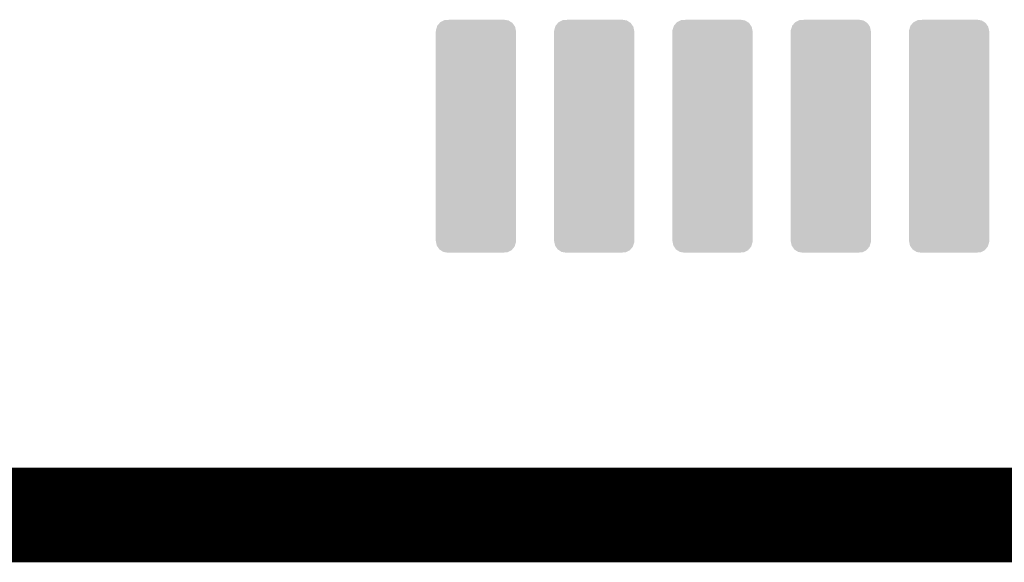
# Model space of a CAD drawing. Extents: x -3.7 to 63.4, y -6.5 to 53.7.
# Tile 2 of 74: x 6.9 to 17.4, y -6.5 to -0.7. Entities that reach past the tile are written whole.
import ezdxf

# ---------------------------------------------------------------- set-up
doc = ezdxf.new("R2010")
doc.units = 0
doc.layers.get('0').update_dxf_attribs({"linetype": 'CONTINUOUS'})
for name, color, linetype in [('PI_5_CLICK_SHIELD_V100A_GKO', 9, 'CONTINUOUS'), ('PI_5_CLICK_SHIELD_V100A_GTO', 11, 'CONTINUOUS'), ('PI_5_CLICK_SHIELD_V100A_GTS', 8, 'CONTINUOUS')]:
    doc.layers.add(name, color=color, linetype=linetype)

# ---------------------------------------------------------------- blocks, each defined once
blk = doc.blocks.new('CUSTOM_66')
for points in [[(-0.429872, 1.138056), (-0.418456, 1.174492), (0.42791, 1.138056), (0.42047, 1.174492)], [(-0.418456, 1.174492), (-0.414836, 1.186044), (0.42047, 1.174492), (0.412498, 1.186044)], [(-0.414836, 1.186044), (-0.38938, 1.215882), (0.412498, 1.186044), (0.391906, 1.215882)], [(-0.38938, 1.215882), (-0.382196, 1.224302), (0.391906, 1.215882), (0.378598, 1.224302)], [(-0.382196, 1.224302), (-0.345096, 1.242768), (0.378598, 1.224302), (0.349406, 1.242768)], [(-0.345096, 1.242768), (-0.337174, 1.24671), (0.349406, 1.242768), (0.325184, 1.24671)], [(-0.337174, 1.24671), (-0.286974, 1.24968), (0.325184, 1.24671), (0.306934, 1.24968)], [(0.286974, 1.24968), (0.299768, 1.250846), (0.306934, 1.24968), (0.299768, 1.250846)], [(-0.43053, 1.12522), (-0.429872, 1.138056), (0.43053, 1.12522), (0.42791, 1.138056)], [(-0.43053, 1.12395), (-0.43053, 1.12522), (0.43053, 1.12395), (0.43053, 1.12522)], [(-0.43053, -1.12395), (-0.43053, 1.12395), (0.43053, -1.12395), (0.43053, 1.12395)], [(-0.43053, -1.12522), (-0.43053, -1.12395), (0.43053, -1.12522), (0.43053, -1.12395)], [(-0.42791, -1.138052), (-0.43053, -1.12522), (0.429874, -1.138052), (0.43053, -1.12522)], [(-0.420472, -1.174492), (-0.42791, -1.138052), (0.418456, -1.174492), (0.429874, -1.138052)], [(-0.4125, -1.186042), (-0.420472, -1.174492), (0.414838, -1.186042), (0.418456, -1.174492)], [(-0.391908, -1.215884), (-0.4125, -1.186042), (0.389378, -1.215884), (0.414838, -1.186042)], [(-0.378604, -1.2243), (-0.391908, -1.215884), (0.382198, -1.2243), (0.389378, -1.215884)], [(-0.34941, -1.242768), (-0.378604, -1.2243), (0.345092, -1.242768), (0.382198, -1.2243)], [(-0.325206, -1.246708), (-0.34941, -1.242768), (0.337176, -1.246708), (0.345092, -1.242768)], [(-0.306948, -1.24968), (-0.325206, -1.246708), (0.286974, -1.24968), (0.337176, -1.246708)], [(-0.299774, -1.250848), (-0.306948, -1.24968), (-0.299774, -1.250848), (-0.286974, -1.24968)]]:
    blk.add_solid(points)

msp = doc.modelspace()

# ---------------------------------------------------------------- linework, layer by layer
at = {"layer": 'PI_5_CLICK_SHIELD_V100A_GKO', "const_width": 0.127}
msp.add_lwpolyline([(-0.50038, -6.31444), (60.2107, -6.31444)], dxfattribs=at)
at = {"layer": 'PI_5_CLICK_SHIELD_V100A_GTO', "const_width": 1.016}
msp.add_lwpolyline([(-0.508, -6.01726), (60.2234, -6.01726)], dxfattribs=at)

# ---------------------------------------------------------------- block references
at = {"layer": 'PI_5_CLICK_SHIELD_V100A_GTS'}
for p in [(11.7602, -1.95072), (13.0302, -1.95072), (14.3002, -1.95072), (15.5702, -1.95072), (16.8402, -1.95072)]:
    msp.add_blockref('CUSTOM_66', p, dxfattribs=at)

doc.saveas('drawing.dxf')
